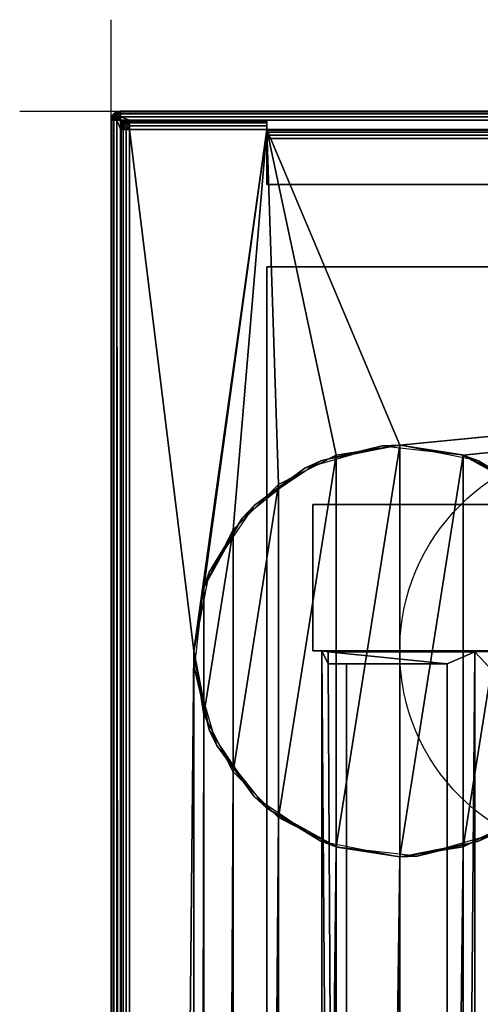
# Model space of a CAD drawing. Header units: millimetres. Extents: x -10 to 413, y -827 to 10.
# Tile 20 of 22: x -10 to 40, y -98 to 10. Entities that reach past the tile are written whole.
import ezdxf

# ---------------------------------------------------------------- set-up
doc = ezdxf.new("R2010")
doc.units = ezdxf.units.MM
doc.header["$MEASUREMENT"] = 0
doc.layers.add('0 Misc', color=7, linetype='Continuous', lineweight=35)
doc.layers.add('10 Raster Images', color=7, linetype='Continuous', lineweight=35)

msp = doc.modelspace()

# ---------------------------------------------------------------- linework, layer by layer
at = {"layer": '0 Misc', "color": 3, "linetype": 'Continuous', "lineweight": 25}
msp.add_line((0, 0), (0, 10), dxfattribs=at).dxf.unprotected_set("ltscale", 0)
at = {"layer": '0 Misc', "color": 160, "linetype": 'Continuous', "lineweight": 25}
for p, q in [((-10, 0), (0, 0)), ((0, 0, -10), (0, 0)), ((0, -10), (0, 0)), ((1, 0, 1173), (399, 0, 1173)), ((399, 0, 1193), (1, 0, 1193)), ((1, 0, 1193), (1, 0, 1173)), ((0, -1, 1193), (0, -799, 1193)), ((0, -799, 1173), (0, -1, 1173)), ((0, -1, 1173), (0, -1, 1193)), ((1, -799, 1194), (1, -1, 1194)), ((1, -1, 1194), (399, -1, 1194)), ((17, -1, 1172), (2, -1, 1172)), ((2, -1, 1172), (2, -1, 12)), ((2, -1, 12), (17, -1, 12)), ((17, -8, 1172), (17, -1, 1172)), ((17, -1, 12), (17, -1, 1172)), ((383, -1, 1172), (17, -1, 1172)), ((17, -1, 1172), (17, -3, 33.5)), ((17, -1, 1172), (17, -2.84, 33.49)), ((17, -1, 1172), (17, -2.55, 33.39)), ((17, -1, 1172), (17, -2.29, 33.21)), ((17, -1, 1172), (17, -2.11, 32.95)), ((17, -1, 1172), (17, -2.01, 32.66)), ((17, -1, 1172), (17, -2, 32.5)), ((17, -1, 1172), (17, -1.84, 11.01)), ((17, -1, 1172), (17, -1.55, 11.11)), ((17, -1, 1172), (17, -1.29, 11.29)), ((17, -1, 1172), (17, -1.11, 11.55)), ((17, -1, 1172), (17, -1.01, 11.84)), ((1, -781, 12), (1, -2, 12)), ((1, -2, 12), (1, -2, 1172)), ((1, -2, 1172), (1, -781, 1172)), ((17, -2, 11), (2, -2, 11)), ((2, -2, 11), (2, -781, 11)), ((9, -59, 11), (2, -2, 11)), ((9, -59, 11), (17, -2, 11)), ((10.1, -52.05, 11), (17, -2, 11)), ((13.3, -45.77, 11), (17, -2, 11)), ((17, -2, 32.5), (17, -1.84, 11.01)), ((383, -2, 32.5), (17, -2, 32.5)), ((17, -2, 32.5), (17, -2, 11)), ((17, -2, 11), (383, -2, 11)), ((18.27, -40.8, 11), (17, -2, 11)), ((24.55, -37.6, 11), (17, -2, 11)), ((31.5, -36.5, 11), (17, -2, 11)), ((31.5, -36.5, 11), (383, -2, 11)), ((38.45, -37.6, 11), (383, -2, 11)), ((17, -8, 33.5), (17, -3, 33.5)), ((17, -3, 33.5), (383, -3, 33.5)), ((17, -8, 1172), (17, -3, 33.5)), ((17, -8, 1172), (17, -8, 33.5)), ((17, -8, 33.5), (383, -8, 33.5)), ((383, -8, 1172), (17, -8, 1172)), ((17, -715, 33.5), (17, -17, 33.5)), ((383, -17, 33.5), (17, -17, 33.5)), ((17, -17, 33.5), (17, -17, 1172)), ((17, -17, 1172), (383, -17, 1172)), ((17, -781, 1172), (17, -17, 1172)), ((17, -17, 1172), (17, -715.89, 32.95)), ((17, -17, 1172), (17, -715.71, 33.21)), ((17, -17, 1172), (17, -715.45, 33.39)), ((17, -17, 1172), (17, -715.16, 33.49)), ((17, -17, 1172), (17, -715, 33.5)), ((24.55, -80.4, -1), (31.5, -36.5, -1)), ((31.5, -81.5, -1), (31.5, -36.5, -1)), ((18.27, -77.2, -1), (24.55, -37.6, -1)), ((24.55, -80.4, -1), (24.55, -37.6, -1)), ((31.5, -81.5, -1), (38.45, -37.6, -1)), ((38.45, -80.4, -1), (38.45, -37.6, -1)), ((13.3, -72.23, -1), (18.27, -40.8, -1)), ((18.27, -77.2, -1), (18.27, -40.8, -1)), ((38.45, -80.4, -1), (44.73, -40.8, -1)), ((22, -43, 1141), (378, -43, 1141)), ((22, -43, 68.5), (22, -43, 1141)), ((378, -43, 68.5), (22, -43, 68.5)), ((22, -59, 1141), (22, -43, 1141)), ((22, -59, 68.5), (22, -43, 68.5)), ((10.1, -65.95, -1), (13.3, -45.77, -1)), ((13.3, -72.23, -1), (13.3, -45.77, -1)), ((10.1, -65.95, -1), (10.1, -52.05, -1)), ((2, -781, 11), (9, -59, 11)), ((9, -59, 11), (9, -685, 11)), ((378, -59, 1141), (22, -59, 1141)), ((22, -59, 68.5), (378, -59, 68.5)), ((22, -59, 1141), (22, -59, 68.5)), ((22, -59, 68.5), (377, -59, 69)), ((22, -59, 1141), (23, -59, 69)), ((23, -59, 69), (22, -59, 68.5)), ((22, -59, 1141), (23, -59, 92)), ((22, -59, 1141), (40.5, -59, 427)), ((22, -59, 1141), (40.5, -59, 450)), ((22, -59, 1141), (40.5, -59, 785)), ((22, -59, 1141), (40.5, -59, 808)), ((377, -59, 69), (23, -59, 69)), ((23, -783, 69), (23, -59, 69)), ((23, -59, 69), (23, -59, 92)), ((23, -783, 92), (23, -59, 92)), ((23, -59, 92), (377, -59, 92)), ((23, -59, 92), (359.5, -59, 427)), ((40.5, -59, 427), (23, -59, 92)), ((23, -59, 92), (25.7, -422, 92)), ((23, -59, 92), (23.7, -60.4, 92)), ((23.7, -59.1, 92), (23, -59, 92)), ((377, -59, 92), (23.7, -59.1, 92)), ((23.7, -59.1, 1139), (23.7, -60.4, 1139)), ((39.7, -59.1, 1139), (23.7, -59.1, 1139)), ((23.7, -60.4, 92), (23.7, -59.1, 92)), ((23.7, -59.1, 1139), (23.7, -59.1, 92)), ((23.7, -59.1, 92), (39.7, -59.1, 92)), ((23.7, -59.1, 1139), (36.7, -60.4, 1139)), ((39.7, -59.1, 1139), (36.7, -60.4, 1139)), ((39.7, -59.1, 1139), (36.7, -422, 1139)), ((377, -59, 92), (39.7, -59.1, 92)), ((39.7, -419, 1139), (39.7, -59.1, 1139)), ((39.7, -59.1, 1139), (39.7, -59.1, 92)), ((39.7, -59.1, 92), (39.7, -419, 92)), ((39.7, -59.1, 92), (374.3, -419, 92)), ((23.7, -60.4, 1139), (36.7, -60.4, 1139)), ((23.7, -60.4, 1139), (23.7, -60.4, 92)), ((25.7, -60.4, 92), (23.7, -60.4, 92)), ((23.7, -60.4, 92), (25.7, -60.4, 93.5)), ((23.7, -60.4, 1139), (25.7, -60.4, 93.5)), ((23.7, -60.4, 92), (25.7, -422, 92)), ((25.7, -60.4, 92), (25.7, -60.4, 93.5)), ((25.7, -60.4, 93.5), (36.7, -60.4, 93.5)), ((25.7, -422, 92), (25.7, -60.4, 92)), ((25.7, -60.4, 93.5), (25.7, -422, 93.5)), ((25.7, -60.4, 93.5), (36.7, -60.4, 1139)), ((36.7, -60.4, 1139), (36.7, -422, 1139)), ((36.7, -60.4, 93.5), (36.7, -422, 93.5)), ((36.7, -60.4, 1139), (36.7, -60.4, 93.5)), ((9, -685, 11), (10.1, -65.95, 11)), ((10.1, -678.05, 11), (10.1, -65.95, 11)), ((10.1, -678.05, 11), (13.3, -72.23, 11)), ((13.3, -671.77, 11), (13.3, -72.23, 11)), ((13.3, -671.77, 11), (18.27, -77.2, 11)), ((18.27, -666.8, 11), (18.27, -77.2, 11)), ((18.27, -666.8, 11), (24.55, -80.4, 11)), ((24.55, -663.6, 11), (24.55, -80.4, 11)), ((31.5, -662.5, 11), (38.45, -80.4, 11)), ((38.45, -663.6, 11), (38.45, -80.4, 11)), ((24.55, -663.6, 11), (31.5, -81.5, 11)), ((31.5, -662.5, 11), (31.5, -81.5, 11))]:
    msp.add_line(p, q, dxfattribs=at).dxf.unprotected_set("ltscale", 0)
at = {"layer": '0 Misc', "color": 5, "linetype": 'Continuous', "lineweight": 25}
msp.add_line((0, 0), (0, 0, 10), dxfattribs=at).dxf.unprotected_set("ltscale", 0)
at = {"layer": '0 Misc', "color": 12, "linetype": 'Continuous', "lineweight": 25}
msp.add_line((0, 0), (10, 0), dxfattribs=at).dxf.unprotected_set("ltscale", 0)
at = {"layer": '0 Misc', "color": 160, "linetype": 'Continuous', "lineweight": 25}
for centre in [(54, -59, -1), (54, -59, 11)]:
    msp.add_circle(centre, 22.5, dxfattribs=at).dxf.unprotected_set("ltscale", 0)
at = {"layer": '0 Misc', "color": 160, "linetype": 'Continuous', "lineweight": 25, "extrusion": (0, 0, -1)}
msp.add_arc((-1, -1, -1173), 1, 0, 90, dxfattribs=at).dxf.unprotected_set("ltscale", 0)
at = {"layer": '0 Misc', "color": 160, "linetype": 'Continuous', "lineweight": 25}
for centre in [(1, -1, 1193), (2, -2, 12)]:
    msp.add_arc(centre, 1, 90, 180, dxfattribs=at).dxf.unprotected_set("ltscale", 0)
at = {"layer": '0 Misc', "color": 160, "linetype": 'Continuous', "lineweight": 25, "extrusion": (1, 0, 0)}
for centre in [(-1, 1193, 1), (-3, 32.5, 17)]:
    msp.add_arc(centre, 1, 0, 90, dxfattribs=at).dxf.unprotected_set("ltscale", 0)
at = {"layer": '0 Misc', "color": 160, "linetype": 'Continuous', "lineweight": 25, "extrusion": (0, -1, 0)}
for centre, start, end in [((1, 1173, 1), 180, 270), ((1, 1193, 1), 90, 180), ((2, 12, 2), 180, 270)]:
    msp.add_arc(centre, 1, start, end, dxfattribs=at).dxf.unprotected_set("ltscale", 0)
at = {"layer": '0 Misc', "color": 160, "linetype": 'Continuous', "lineweight": 25, "extrusion": (1, -1.13687e-13, 0)}
msp.add_arc((-1, 1173, 1), 1, 270, 0, dxfattribs=at).dxf.unprotected_set("ltscale", 0)
at = {"layer": '0 Misc', "color": 160, "linetype": 'Continuous', "lineweight": 25, "extrusion": (0.654654, 0.755929, 0)}
msp.add_arc((-1.41, 1173, -0.1), 1.41, 246.6308, 270, dxfattribs=at).dxf.unprotected_set("ltscale", 0)
at = {"layer": '0 Misc', "color": 160, "linetype": 'Continuous', "lineweight": 25, "extrusion": (-1, 0, 0)}
for centre in [(2, 12, -2), (2, 12, -17)]:
    msp.add_arc(centre, 1, 180, 270, dxfattribs=at).dxf.unprotected_set("ltscale", 0)
at = {"layer": '0 Misc', "color": 7, "lineweight": 25}
for points in [[(0.62, -0.08, 1173), (1, 0, 1173), (0.78, -0.03, 1172.89)], [(0.62, -0.08, 1193), (0.89, -0.03, 1193.22), (1, 0, 1193)], [(0.78, -0.03, 1172.89), (1, 0, 1173), (1, -0.08, 1172.62)], [(0.89, -0.03, 1193.22), (1, -0.08, 1193.38), (1, 0, 1193)], [(0.08, -0.62, 1193), (0, -1, 1193), (0.09, -0.58, 1193.05)], [(0.09, -0.58, 1193.05), (0, -1, 1193), (0.03, -0.89, 1193.22)], [(0.02, -0.82, 1172.95), (0, -1, 1173), (0.08, -0.62, 1173)], [(0.02, -0.82, 1172.95), (0.02, -0.95, 1172.82), (0, -1, 1173)], [(0.03, -0.89, 1193.22), (0, -1, 1193), (0.08, -1, 1193.38)], [(0.02, -0.95, 1172.82), (0.08, -1, 1172.62), (0, -1, 1173)], [(0.08, -0.62, 1173), (0.1, -0.63, 1172.79), (0.02, -0.82, 1172.95)], [(0.1, -0.79, 1172.63), (0.08, -1, 1172.62), (0.02, -0.95, 1172.82)], [(0.09, -0.58, 1193.05), (0.03, -0.89, 1193.22), (0.11, -0.65, 1193.3)], [(0.11, -1, 1193.45), (0.03, -0.89, 1193.22), (0.08, -1, 1193.38)], [(0.29, -0.29, 1173), (0.13, -0.5, 1172.99), (0.08, -0.62, 1173)], [(0.08, -0.62, 1193), (0.22, -0.38, 1193.09), (0.29, -0.29, 1193)], [(0.08, -0.62, 1193), (0.09, -0.58, 1193.05), (0.22, -0.38, 1193.09)], [(0.1, -0.63, 1172.79), (0.08, -0.62, 1173), (0.13, -0.5, 1172.99)], [(0.1, -0.79, 1172.63), (0.13, -0.99, 1172.5), (0.08, -1, 1172.62)], [(0.13, -0.99, 1172.5), (0.29, -1, 1172.29), (0.08, -1, 1172.62)], [(0.11, -1, 1193.45), (0.08, -1, 1193.38), (0.29, -1, 1193.71)], [(0.19, -0.75, 1193.53), (0.11, -1, 1193.45), (0.29, -1, 1193.71)], [(0.29, -0.29, 1173), (0.28, -0.32, 1172.87), (0.13, -0.5, 1172.99)], [(0.28, -0.87, 1172.32), (0.29, -1, 1172.29), (0.13, -0.99, 1172.5)], [(0.19, -0.75, 1193.53), (0.29, -1, 1193.71), (0.32, -0.87, 1193.72)], [(0.22, -0.38, 1193.09), (0.38, -0.22, 1193.09), (0.29, -0.29, 1193)], [(0.47, -0.19, 1172.75), (0.28, -0.32, 1172.87), (0.29, -0.29, 1173)], [(0.47, -0.75, 1172.19), (0.29, -1, 1172.29), (0.28, -0.87, 1172.32)], [(0.62, -0.08, 1173), (0.55, -0.11, 1173), (0.29, -0.29, 1173)], [(0.58, -0.09, 1193.05), (0.62, -0.08, 1193), (0.29, -0.29, 1193)], [(0.38, -0.22, 1193.09), (0.58, -0.09, 1193.05), (0.29, -0.29, 1193)], [(0.55, -0.11, 1173), (0.47, -0.19, 1172.75), (0.29, -0.29, 1173)], [(0.55, -1, 1172.11), (0.29, -1, 1172.29), (0.47, -0.75, 1172.19)], [(0.5, -0.99, 1193.87), (0.32, -0.87, 1193.72), (0.29, -1, 1193.71)], [(0.62, -1, 1193.92), (0.5, -0.99, 1193.87), (0.29, -1, 1193.71)], [(0.62, -1, 1172.08), (0.29, -1, 1172.29), (0.55, -1, 1172.11)], [(0.62, -1, 1193.92), (0.63, -0.79, 1193.9), (0.5, -0.99, 1193.87)], [(0.62, -0.08, 1173), (0.78, -0.03, 1172.89), (0.55, -0.11, 1173)], [(0.62, -1, 1172.08), (0.55, -1, 1172.11), (0.78, -0.89, 1172.03)], [(0.58, -0.09, 1193.05), (0.65, -0.11, 1193.3), (0.62, -0.08, 1193)], [(0.65, -0.11, 1193.3), (0.89, -0.03, 1193.22), (0.62, -0.08, 1193)], [(0.82, -0.95, 1193.98), (0.63, -0.79, 1193.9), (0.62, -1, 1193.92)], [(0.62, -1, 1172.08), (0.78, -0.89, 1172.03), (1, -1, 1172)], [(0.62, -1, 1193.92), (1, -1, 1194), (0.82, -0.95, 1193.98)], [(0.78, -0.03, 1172.89), (1, -0.08, 1172.62), (0.7, -0.11, 1172.65)], [(0.95, -0.09, 1172.58), (0.7, -0.11, 1172.65), (1, -0.08, 1172.62)], [(0.7, -0.65, 1172.11), (0.95, -0.58, 1172.09), (0.78, -0.89, 1172.03)], [(0.75, -0.19, 1193.53), (1, -0.29, 1193.71), (1, -0.11, 1193.45)], [(1, -0.29, 1193.71), (0.75, -0.19, 1193.53), (0.87, -0.32, 1193.72)], [(0.95, -0.58, 1172.09), (1, -0.62, 1172.08), (0.78, -0.89, 1172.03)], [(0.78, -0.89, 1172.03), (1, -0.62, 1172.08), (1, -1, 1172)], [(0.79, -0.63, 1193.9), (1, -0.62, 1193.92), (0.99, -0.5, 1193.87)], [(0.79, -0.63, 1193.9), (0.95, -0.82, 1193.98), (1, -0.62, 1193.92)], [(0.82, -0.95, 1193.98), (1, -1, 1194), (0.95, -0.82, 1193.98)], [(0.99, -0.5, 1193.87), (1, -0.29, 1193.71), (0.87, -0.32, 1193.72)], [(1, -0.11, 1193.45), (1, -0.08, 1193.38), (0.89, -0.03, 1193.22)], [(1, -0.29, 1172.29), (0.91, -0.22, 1172.38), (0.95, -0.09, 1172.58)], [(0.91, -0.38, 1172.22), (0.91, -0.22, 1172.38), (1, -0.29, 1172.29)], [(0.91, -0.38, 1172.22), (1, -0.29, 1172.29), (1, -0.62, 1172.08)], [(0.95, -0.58, 1172.09), (0.91, -0.38, 1172.22), (1, -0.62, 1172.08)], [(1, -0.29, 1172.29), (0.95, -0.09, 1172.58), (1, -0.08, 1172.62)], [(0.95, -0.82, 1193.98), (1, -1, 1194), (1, -0.62, 1193.92)], [(1, -0.29, 1193.71), (0.99, -0.5, 1193.87), (1, -0.62, 1193.92)], [(1, -0.11, 1193.45), (1, -0.29, 1193.71), (1, -0.08, 1193.38)], [(1, -0.62, 1172.08), (2, -1, 1172), (1, -1, 1172)], [(1, -1, 1172), (2, -1, 1172), (1.81, -1.02, 1172)], [(1.62, -1.08, 1172), (1, -1, 1172), (1.81, -1.02, 1172)], [(1.62, -1.08, 1172), (1.15, -1.15, 1172.01), (1, -1, 1172)], [(1.08, -1.62, 1172), (1.02, -1.81, 1172), (1, -1, 1172)], [(1, -1, 1172), (1.02, -1.81, 1172), (1, -2, 1172)], [(1.08, -1.62, 1172), (1, -1, 1172), (1.15, -1.15, 1172.01)], [(1.5, -1.13, 11.99), (1.29, -1.29, 12), (1.62, -1.08, 12)], [(1.44, -1.17, 1172.01), (1.62, -1.08, 12), (1.29, -1.29, 12)], [(1.44, -1.17, 1172.01), (1.62, -1.08, 1172), (1.62, -1.08, 12)], [(1.63, -1.1, 11.79), (1.5, -1.13, 11.99), (1.62, -1.08, 12)], [(1.82, -1.02, 11.95), (1.62, -1.08, 12), (2, -1, 12)], [(2, -1, 12), (1.62, -1.08, 12), (1.81, -1.02, 1172)], [(1.63, -1.1, 11.79), (1.62, -1.08, 12), (1.82, -1.02, 11.95)], [(1.62, -1.08, 12), (1.62, -1.08, 1172), (1.81, -1.02, 1172)], [(2, -1.08, 11.62), (1.79, -1.1, 11.63), (1.95, -1.02, 11.82)], [(1.79, -1.1, 11.63), (2, -1.08, 11.62), (1.99, -1.13, 11.5)], [(2, -1, 1172), (2, -1, 12), (1.81, -1.02, 1172)], [(1.95, -1.02, 11.82), (1.82, -1.02, 11.95), (2, -1, 12)], [(1.95, -1.02, 11.82), (2, -1, 12), (2, -1.08, 11.62)], [(2, -1.29, 11.29), (1.99, -1.13, 11.5), (2, -1.08, 11.62)], [(399, -0.62, 1172.08), (383, -1, 1172), (17, -1, 1172)], [(17, -8, 1172), (17, -3, 33.5), (17, -1, 1172)], [(17, -1, 1172), (17, -3, 33.5), (17, -2.84, 33.49)], [(17, -1, 1172), (17, -2.84, 33.49), (17, -2.55, 33.39)], [(17, -1, 1172), (17, -2.55, 33.39), (17, -2.29, 33.21)], [(17, -1, 1172), (17, -2.29, 33.21), (17, -2.11, 32.95)], [(17, -1, 1172), (17, -2.11, 32.95), (17, -2.01, 32.66)], [(17, -1, 1172), (17, -2.01, 32.66), (17, -2, 32.5)], [(17, -1, 1172), (17, -2, 32.5), (17, -1.84, 11.01)], [(17, -1, 1172), (17, -1.84, 11.01), (17, -1.55, 11.11)], [(17, -1, 1172), (17, -1.55, 11.11), (17, -1.29, 11.29)], [(17, -1, 1172), (17, -1.29, 11.29), (17, -1.11, 11.55)], [(17, -1, 1172), (17, -1.11, 11.55), (17, -1.01, 11.84)], [(17, -1, 1172), (17, -1.01, 11.84), (17, -1, 12)], [(1.08, -1.62, 12), (1.03, -1.78, 11.89), (1, -2, 12)], [(1.02, -1.81, 1172), (1.08, -1.62, 12), (1, -2, 12)], [(1.03, -1.78, 11.89), (1.08, -2, 11.62), (1, -2, 12)], [(1, -2, 1172), (1.02, -1.81, 1172), (1, -2, 12)], [(1.08, -1.62, 1172), (1.08, -1.62, 12), (1.02, -1.81, 1172)], [(1.08, -1.62, 12), (1.11, -1.55, 12), (1.03, -1.78, 11.89)], [(1.11, -1.7, 11.65), (1.09, -1.95, 11.58), (1.03, -1.78, 11.89)], [(1.09, -1.95, 11.58), (1.08, -2, 11.62), (1.03, -1.78, 11.89)], [(1.17, -1.44, 1172.01), (1.08, -1.62, 1172), (1.15, -1.15, 1172.01)], [(1.08, -1.62, 12), (1.29, -1.29, 12), (1.11, -1.55, 12)], [(1.29, -1.29, 12), (1.08, -1.62, 12), (1.17, -1.44, 1172.01)], [(1.17, -1.44, 1172.01), (1.08, -1.62, 12), (1.08, -1.62, 1172)], [(1.22, -1.91, 11.38), (1.29, -2, 11.29), (1.08, -2, 11.62)], [(1.09, -1.95, 11.58), (1.22, -1.91, 11.38), (1.08, -2, 11.62)], [(1.11, -1.55, 12), (1.29, -1.29, 12), (1.19, -1.47, 11.75)], [(1.44, -1.17, 1172.01), (1.15, -1.15, 1172.01), (1.62, -1.08, 1172)], [(1.44, -1.17, 1172.01), (1.29, -1.29, 1172.04), (1.15, -1.15, 1172.01)], [(1.29, -1.29, 1172.04), (1.17, -1.44, 1172.01), (1.15, -1.15, 1172.01)], [(1.29, -1.29, 12), (1.17, -1.44, 1172.01), (1.29, -1.29, 1172.04)], [(1.19, -1.47, 11.75), (1.29, -1.29, 12), (1.32, -1.28, 11.87)], [(1.22, -1.91, 11.38), (1.38, -1.91, 11.22), (1.29, -2, 11.29)], [(1.32, -1.28, 11.87), (1.29, -1.29, 12), (1.5, -1.13, 11.99)], [(1.29, -1.29, 1172.04), (1.44, -1.17, 1172.01), (1.29, -1.29, 12)], [(1.29, -2, 11.29), (1.38, -1.91, 11.22), (1.58, -1.95, 11.09)], [(1.29, -2, 11.29), (1.58, -1.95, 11.09), (1.62, -2, 11.08)], [(1.58, -1.95, 11.09), (1.65, -1.7, 11.11), (1.62, -2, 11.08)], [(1.89, -1.78, 11.03), (1.62, -2, 11.08), (1.65, -1.7, 11.11)], [(1.89, -1.78, 11.03), (2, -2, 11), (1.62, -2, 11.08)], [(1.75, -1.47, 11.19), (1.87, -1.28, 11.32), (2, -1.29, 11.29)], [(2, -1.55, 11.11), (1.75, -1.47, 11.19), (2, -1.29, 11.29)], [(2, -1.29, 11.29), (1.87, -1.28, 11.32), (1.99, -1.13, 11.5)], [(2, -1.62, 11.08), (1.89, -1.78, 11.03), (2, -1.55, 11.11)], [(2, -1.62, 11.08), (2, -2, 11), (1.89, -1.78, 11.03)], [(2, -1.62, 11.08), (2, -1.55, 11.11), (2, -1.29, 11.29)], [(2, -2, 11), (9, -59, 11), (2, -781, 11)], [(9, -59, 11), (2, -2, 11), (17, -2, 11)], [(9, -59, 11), (17, -2, 11), (10.1, -52.05, 11)], [(10.1, -52.05, 11), (17, -2, 11), (13.3, -45.77, 11)], [(13.3, -45.77, 11), (17, -2, 11), (18.27, -40.8, 11)], [(17, -1.84, 11.01), (17, -2, 32.5), (17, -2, 11)], [(18.27, -40.8, 11), (17, -2, 11), (24.55, -37.6, 11)], [(24.55, -37.6, 11), (17, -2, 11), (31.5, -36.5, 11)], [(31.5, -36.5, 11), (17, -2, 11), (383, -2, 11)], [(31.5, -36.5, 11), (383, -2, 11), (38.45, -37.6, 11)], [(38.45, -37.6, 11), (383, -2, 11), (44.73, -40.8, 11)], [(17, -3, 33.5), (17, -8, 1172), (17, -8, 33.5)], [(17, -781, 1172), (17, -715.89, 32.95), (17, -17, 1172)], [(17, -17, 1172), (17, -715.89, 32.95), (17, -715.71, 33.21)], [(17, -17, 1172), (17, -715.71, 33.21), (17, -715.45, 33.39)], [(17, -17, 1172), (17, -715.45, 33.39), (17, -715.16, 33.49)], [(17, -17, 1172), (17, -715.16, 33.49), (17, -715, 33.5)], [(17, -17, 1172), (17, -715, 33.5), (17, -17, 33.5)], [(383, -17, 1172), (17, -781, 1172), (17, -17, 1172)], [(383, -781, 1172), (17, -781, 1172), (383, -17, 1172)], [(24.55, -80.4, -1), (24.55, -37.6, -1), (31.5, -36.5, -1)], [(24.55, -80.4, -1), (31.5, -36.5, -1), (31.5, -81.5, -1)], [(31.5, -81.5, -1), (31.5, -36.5, -1), (38.45, -37.6, -1)], [(18.27, -77.2, -1), (18.27, -40.8, -1), (24.55, -37.6, -1)], [(18.27, -77.2, -1), (24.55, -37.6, -1), (24.55, -80.4, -1)], [(31.5, -81.5, -1), (38.45, -37.6, -1), (38.45, -80.4, -1)], [(38.45, -80.4, -1), (38.45, -37.6, -1), (44.73, -40.8, -1)], [(13.3, -72.23, -1), (13.3, -45.77, -1), (18.27, -40.8, -1)], [(13.3, -72.23, -1), (18.27, -40.8, -1), (18.27, -77.2, -1)], [(38.45, -80.4, -1), (44.73, -40.8, -1), (44.73, -77.2, -1)], [(10.1, -65.95, -1), (10.1, -52.05, -1), (13.3, -45.77, -1)], [(10.1, -65.95, -1), (13.3, -45.77, -1), (13.3, -72.23, -1)], [(10.1, -52.05, -1), (10.1, -65.95, -1), (9, -59, -1)], [(9, -685, 11), (2, -781, 11), (9, -59, 11)], [(10.1, -65.95, 11), (9, -685, 11), (9, -59, 11)], [(378, -59, 68.5), (377, -59, 69), (22, -59, 68.5)], [(22, -59, 68.5), (23, -59, 69), (22, -59, 1141)], [(23, -59, 69), (22, -59, 68.5), (377, -59, 69)], [(22, -59, 1141), (23, -59, 69), (23, -59, 92)], [(22, -59, 1141), (23, -59, 92), (40.5, -59, 427)], [(22, -59, 1141), (40.5, -59, 427), (40.5, -59, 450)], [(22, -59, 1141), (40.5, -59, 450), (40.5, -59, 785)], [(22, -59, 1141), (40.5, -59, 785), (40.5, -59, 808)], [(22, -59, 1141), (40.5, -59, 808), (378, -59, 1141)], [(377, -59, 69), (23, -783, 69), (23, -59, 69)], [(23, -783, 69), (377, -59, 69), (112.5, -742, 69)], [(377, -59, 92), (359.5, -59, 427), (23, -59, 92)], [(40.5, -59, 427), (23, -59, 92), (359.5, -59, 427)], [(23, -783, 92), (25.7, -422, 92), (23, -59, 92)], [(23, -59, 92), (25.7, -422, 92), (23.7, -60.4, 92)], [(23, -59, 92), (23.7, -59.1, 92), (377, -59, 92)], [(23.7, -59.1, 92), (23, -59, 92), (23.7, -60.4, 92)], [(377, -59, 92), (23.7, -59.1, 92), (39.7, -59.1, 92)], [(36.7, -60.4, 1139), (23.7, -59.1, 1139), (23.7, -60.4, 1139)], [(23.7, -59.1, 1139), (36.7, -60.4, 1139), (39.7, -59.1, 1139)], [(39.7, -59.1, 1139), (36.7, -60.4, 1139), (36.7, -422, 1139)], [(39.7, -59.1, 1139), (36.7, -422, 1139), (39.7, -419, 1139)], [(377, -59, 92), (39.7, -59.1, 92), (374.3, -419, 92)], [(374.3, -419, 92), (39.7, -59.1, 92), (39.7, -419, 92)], [(25.7, -60.4, 93.5), (23.7, -60.4, 92), (25.7, -60.4, 92)], [(23.7, -60.4, 92), (25.7, -60.4, 93.5), (23.7, -60.4, 1139)], [(23.7, -60.4, 1139), (25.7, -60.4, 93.5), (36.7, -60.4, 1139)], [(23.7, -60.4, 92), (25.7, -422, 92), (25.7, -60.4, 92)], [(36.7, -60.4, 1139), (25.7, -60.4, 93.5), (36.7, -60.4, 93.5)], [(9, -685, 11), (10.1, -65.95, 11), (10.1, -678.05, 11)], [(10.1, -678.05, 11), (10.1, -65.95, 11), (13.3, -72.23, 11)], [(10.1, -678.05, 11), (13.3, -72.23, 11), (13.3, -671.77, 11)], [(13.3, -671.77, 11), (13.3, -72.23, 11), (18.27, -77.2, 11)], [(13.3, -671.77, 11), (18.27, -77.2, 11), (18.27, -666.8, 11)], [(18.27, -666.8, 11), (18.27, -77.2, 11), (24.55, -80.4, 11)], [(38.45, -663.6, 11), (38.45, -80.4, 11), (44.73, -77.2, 11)], [(38.45, -663.6, 11), (44.73, -77.2, 11), (44.73, -666.8, 11)], [(18.27, -666.8, 11), (24.55, -80.4, 11), (24.55, -663.6, 11)], [(24.55, -663.6, 11), (24.55, -80.4, 11), (31.5, -81.5, 11)], [(31.5, -662.5, 11), (31.5, -81.5, 11), (38.45, -80.4, 11)], [(31.5, -662.5, 11), (38.45, -80.4, 11), (38.45, -663.6, 11)], [(24.55, -663.6, 11), (31.5, -81.5, 11), (31.5, -662.5, 11)]]:
    msp.add_3dface(points, dxfattribs=at)
for points, invisible_edges in [([(1, 0, 1193), (0.62, -0.08, 1173), (0.62, -0.08, 1193)], 1), ([(1, 0, 1193), (1, 0, 1173), (0.62, -0.08, 1173)], 12), ([(1, -0.08, 1172.62), (399, 0, 1173), (399, -0.08, 1172.62)], 1), ([(1, -0.08, 1172.62), (1, 0, 1173), (399, 0, 1173)], 12), ([(399, 0, 1193), (1, 0, 1173), (1, 0, 1193)], 1), ([(399, 0, 1193), (399, 0, 1173), (1, 0, 1173)], 12), ([(399, 0, 1193), (1, -0.08, 1193.38), (399, -0.08, 1193.38)], 1), ([(399, 0, 1193), (1, 0, 1193), (1, -0.08, 1193.38)], 12), ([(0, -1, 1173), (0.08, -0.62, 1193), (0.08, -0.62, 1173)], 1), ([(0, -1, 1173), (0, -1, 1193), (0.08, -0.62, 1193)], 12), ([(0, -1, 1193), (0, -799, 1173), (0, -799, 1193)], 1), ([(0, -1, 1193), (0, -1, 1173), (0, -799, 1173)], 12), ([(0.08, -799, 1172.62), (0, -1, 1173), (0.08, -1, 1172.62)], 1), ([(0.08, -799, 1172.62), (0, -799, 1173), (0, -1, 1173)], 12), ([(0, -1, 1193), (0.08, -799, 1193.38), (0.08, -1, 1193.38)], 1), ([(0, -1, 1193), (0, -799, 1193), (0.08, -799, 1193.38)], 12), ([(0.1, -0.79, 1172.63), (0.02, -0.82, 1172.95), (0.1, -0.63, 1172.79)], 1), ([(0.1, -0.79, 1172.63), (0.02, -0.95, 1172.82), (0.02, -0.82, 1172.95)], 12), ([(0.19, -0.75, 1193.53), (0.11, -0.65, 1193.3), (0.03, -0.89, 1193.22)], 12), ([(0.19, -0.75, 1193.53), (0.03, -0.89, 1193.22), (0.11, -1, 1193.45)], 1), ([(0.29, -0.29, 1193), (0.08, -0.62, 1173), (0.08, -0.62, 1193)], 1), ([(0.29, -0.29, 1193), (0.29, -0.29, 1173), (0.08, -0.62, 1173)], 12), ([(0.29, -799, 1172.29), (0.08, -1, 1172.62), (0.29, -1, 1172.29)], 1), ([(0.29, -799, 1172.29), (0.08, -799, 1172.62), (0.08, -1, 1172.62)], 12), ([(0.29, -799, 1193.71), (0.08, -1, 1193.38), (0.08, -799, 1193.38)], 1), ([(0.29, -799, 1193.71), (0.29, -1, 1193.71), (0.08, -1, 1193.38)], 12), ([(0.09, -0.58, 1193.05), (0.25, -0.43, 1193.34), (0.22, -0.38, 1193.09)], 1), ([(0.09, -0.58, 1193.05), (0.11, -0.65, 1193.3), (0.25, -0.43, 1193.34)], 12), ([(0.24, -0.65, 1172.46), (0.1, -0.63, 1172.79), (0.24, -0.46, 1172.65)], 1), ([(0.24, -0.46, 1172.65), (0.1, -0.63, 1172.79), (0.13, -0.5, 1172.99)], 12), ([(0.24, -0.65, 1172.46), (0.1, -0.79, 1172.63), (0.1, -0.63, 1172.79)], 12), ([(0.1, -0.79, 1172.63), (0.24, -0.65, 1172.46), (0.28, -0.87, 1172.32)], 12), ([(0.1, -0.79, 1172.63), (0.28, -0.87, 1172.32), (0.13, -0.99, 1172.5)], 1), ([(0.25, -0.43, 1193.34), (0.11, -0.65, 1193.3), (0.19, -0.75, 1193.53)], 12), ([(0.24, -0.46, 1172.65), (0.13, -0.5, 1172.99), (0.28, -0.32, 1172.87)], 1), ([(0.25, -0.43, 1193.34), (0.19, -0.75, 1193.53), (0.33, -0.52, 1193.57)], 1), ([(0.19, -0.75, 1193.53), (0.46, -0.65, 1193.76), (0.33, -0.52, 1193.57)], 1), ([(0.19, -0.75, 1193.53), (0.32, -0.87, 1193.72), (0.46, -0.65, 1193.76)], 12), ([(0.22, -0.38, 1193.09), (0.43, -0.25, 1193.34), (0.38, -0.22, 1193.09)], 1), ([(0.22, -0.38, 1193.09), (0.25, -0.43, 1193.34), (0.43, -0.25, 1193.34)], 12), ([(0.43, -0.33, 1172.52), (0.24, -0.46, 1172.65), (0.28, -0.32, 1172.87)], 12), ([(0.43, -0.52, 1172.33), (0.24, -0.46, 1172.65), (0.43, -0.33, 1172.52)], 1), ([(0.43, -0.52, 1172.33), (0.24, -0.65, 1172.46), (0.24, -0.46, 1172.65)], 12), ([(0.24, -0.65, 1172.46), (0.43, -0.52, 1172.33), (0.47, -0.75, 1172.19)], 12), ([(0.24, -0.65, 1172.46), (0.47, -0.75, 1172.19), (0.28, -0.87, 1172.32)], 1), ([(0.43, -0.25, 1193.34), (0.25, -0.43, 1193.34), (0.33, -0.52, 1193.57)], 12), ([(0.43, -0.33, 1172.52), (0.28, -0.32, 1172.87), (0.47, -0.19, 1172.75)], 1), ([(0.62, -0.08, 1193), (0.29, -0.29, 1173), (0.29, -0.29, 1193)], 1), ([(0.62, -0.08, 1193), (0.62, -0.08, 1173), (0.29, -0.29, 1173)], 12), ([(0.62, -799, 1172.08), (0.29, -1, 1172.29), (0.62, -1, 1172.08)], 1), ([(0.62, -799, 1172.08), (0.29, -799, 1172.29), (0.29, -1, 1172.29)], 12), ([(0.62, -799, 1193.92), (0.29, -1, 1193.71), (0.29, -799, 1193.71)], 1), ([(0.62, -799, 1193.92), (0.62, -1, 1193.92), (0.29, -1, 1193.71)], 12), ([(0.63, -0.79, 1193.9), (0.46, -0.65, 1193.76), (0.32, -0.87, 1193.72)], 12), ([(0.63, -0.79, 1193.9), (0.32, -0.87, 1193.72), (0.5, -0.99, 1193.87)], 1), ([(0.43, -0.25, 1193.34), (0.33, -0.52, 1193.57), (0.52, -0.33, 1193.57)], 1), ([(0.46, -0.65, 1193.76), (0.52, -0.33, 1193.57), (0.33, -0.52, 1193.57)], 1), ([(0.38, -0.22, 1193.09), (0.65, -0.11, 1193.3), (0.58, -0.09, 1193.05)], 1), ([(0.38, -0.22, 1193.09), (0.43, -0.25, 1193.34), (0.65, -0.11, 1193.3)], 12), ([(0.43, -0.33, 1172.52), (0.7, -0.11, 1172.65), (0.66, -0.25, 1172.43)], 1), ([(0.43, -0.33, 1172.52), (0.47, -0.19, 1172.75), (0.7, -0.11, 1172.65)], 12), ([(0.52, -0.33, 1193.57), (0.65, -0.11, 1193.3), (0.43, -0.25, 1193.34)], 1), ([(0.66, -0.43, 1172.25), (0.43, -0.33, 1172.52), (0.66, -0.25, 1172.43)], 1), ([(0.66, -0.43, 1172.25), (0.43, -0.52, 1172.33), (0.43, -0.33, 1172.52)], 12), ([(0.7, -0.65, 1172.11), (0.43, -0.52, 1172.33), (0.66, -0.43, 1172.25)], 1), ([(0.7, -0.65, 1172.11), (0.47, -0.75, 1172.19), (0.43, -0.52, 1172.33)], 12), ([(0.46, -0.65, 1193.76), (0.65, -0.46, 1193.76), (0.52, -0.33, 1193.57)], 12), ([(0.63, -0.79, 1193.9), (0.65, -0.46, 1193.76), (0.46, -0.65, 1193.76)], 1), ([(0.55, -0.11, 1173), (0.7, -0.11, 1172.65), (0.47, -0.19, 1172.75)], 1), ([(0.47, -0.75, 1172.19), (0.7, -0.65, 1172.11), (0.78, -0.89, 1172.03)], 12), ([(0.47, -0.75, 1172.19), (0.78, -0.89, 1172.03), (0.55, -1, 1172.11)], 1), ([(0.52, -0.33, 1193.57), (0.75, -0.19, 1193.53), (0.65, -0.11, 1193.3)], 12), ([(0.87, -0.32, 1193.72), (0.75, -0.19, 1193.53), (0.52, -0.33, 1193.57)], 12), ([(0.87, -0.32, 1193.72), (0.52, -0.33, 1193.57), (0.65, -0.46, 1193.76)], 1), ([(0.55, -0.11, 1173), (0.78, -0.03, 1172.89), (0.7, -0.11, 1172.65)], 12), ([(1, -799, 1172), (0.62, -1, 1172.08), (1, -781, 1172)], 1), ([(1, -799, 1172), (0.62, -799, 1172.08), (0.62, -1, 1172.08)], 12), ([(0.62, -1, 1172.08), (1, -2, 1172), (1, -781, 1172)], 12), ([(0.62, -1, 1172.08), (1, -1, 1172), (1, -2, 1172)], 12), ([(1, -799, 1194), (0.62, -1, 1193.92), (0.62, -799, 1193.92)], 1), ([(1, -799, 1194), (1, -1, 1194), (0.62, -1, 1193.92)], 12), ([(0.63, -0.79, 1193.9), (0.79, -0.63, 1193.9), (0.65, -0.46, 1193.76)], 12), ([(0.63, -0.79, 1193.9), (0.95, -0.82, 1193.98), (0.79, -0.63, 1193.9)], 1), ([(0.63, -0.79, 1193.9), (0.82, -0.95, 1193.98), (0.95, -0.82, 1193.98)], 12), ([(1, -0.11, 1193.45), (0.89, -0.03, 1193.22), (0.65, -0.11, 1193.3)], 12), ([(1, -0.11, 1193.45), (0.65, -0.11, 1193.3), (0.75, -0.19, 1193.53)], 1), ([(0.99, -0.5, 1193.87), (0.87, -0.32, 1193.72), (0.65, -0.46, 1193.76)], 12), ([(0.99, -0.5, 1193.87), (0.65, -0.46, 1193.76), (0.79, -0.63, 1193.9)], 1), ([(0.7, -0.11, 1172.65), (0.91, -0.22, 1172.38), (0.66, -0.25, 1172.43)], 1), ([(0.66, -0.25, 1172.43), (0.91, -0.22, 1172.38), (0.91, -0.38, 1172.22)], 12), ([(0.66, -0.25, 1172.43), (0.91, -0.38, 1172.22), (0.66, -0.43, 1172.25)], 1), ([(0.66, -0.43, 1172.25), (0.91, -0.38, 1172.22), (0.95, -0.58, 1172.09)], 12), ([(0.66, -0.43, 1172.25), (0.95, -0.58, 1172.09), (0.7, -0.65, 1172.11)], 1), ([(0.7, -0.11, 1172.65), (0.95, -0.09, 1172.58), (0.91, -0.22, 1172.38)], 12), ([(1, -0.29, 1172.29), (399, -0.08, 1172.62), (399, -0.29, 1172.29)], 1), ([(1, -0.29, 1172.29), (1, -0.08, 1172.62), (399, -0.08, 1172.62)], 12), ([(1, -0.29, 1193.71), (399, -0.08, 1193.38), (1, -0.08, 1193.38)], 1), ([(1, -0.29, 1193.71), (399, -0.29, 1193.71), (399, -0.08, 1193.38)], 12), ([(399, -0.29, 1172.29), (1, -0.62, 1172.08), (1, -0.29, 1172.29)], 1), ([(399, -0.29, 1172.29), (399, -0.62, 1172.08), (1, -0.62, 1172.08)], 12), ([(1, -0.62, 1193.92), (399, -0.29, 1193.71), (1, -0.29, 1193.71)], 1), ([(1, -0.62, 1193.92), (399, -0.62, 1193.92), (399, -0.29, 1193.71)], 12), ([(399, -0.62, 1172.08), (2, -1, 1172), (1, -0.62, 1172.08)], 12), ([(1, -1, 1194), (399, -0.62, 1193.92), (1, -0.62, 1193.92)], 1), ([(1, -1, 1194), (399, -1, 1194), (399, -0.62, 1193.92)], 12), ([(399, -799, 1194), (1, -1, 1194), (1, -799, 1194)], 1), ([(399, -799, 1194), (399, -1, 1194), (1, -1, 1194)], 12), ([(1.63, -1.1, 11.79), (1.95, -1.02, 11.82), (1.79, -1.1, 11.63)], 1), ([(1.63, -1.1, 11.79), (1.82, -1.02, 11.95), (1.95, -1.02, 11.82)], 12), ([(399, -0.62, 1172.08), (17, -1, 1172), (2, -1, 1172)], 12), ([(2, -1, 1172), (17, -1, 12), (2, -1, 12)], 1), ([(2, -1, 1172), (17, -1, 1172), (17, -1, 12)], 12), ([(2, -1, 12), (17, -1.08, 11.62), (2, -1.08, 11.62)], 1), ([(2, -1, 12), (17, -1, 12), (17, -1.08, 11.62)], 12), ([(2, -1.08, 11.62), (17, -1.29, 11.29), (2, -1.29, 11.29)], 1), ([(2, -1.08, 11.62), (17, -1.08, 11.62), (17, -1.29, 11.29)], 12), ([(383, -1, 1172), (17, -8, 1172), (17, -1, 1172)], 1), ([(383, -1, 1172), (383, -8, 1172), (17, -8, 1172)], 12), ([(1, -781, 1172), (1, -2, 12), (1, -781, 12)], 1), ([(1, -781, 1172), (1, -2, 1172), (1, -2, 12)], 12), ([(1, -781, 12), (1.08, -2, 11.62), (1.08, -781, 11.62)], 1), ([(1, -781, 12), (1, -2, 12), (1.08, -2, 11.62)], 12), ([(1.19, -1.47, 11.75), (1.03, -1.78, 11.89), (1.11, -1.55, 12)], 1), ([(1.19, -1.47, 11.75), (1.11, -1.7, 11.65), (1.03, -1.78, 11.89)], 12), ([(1.29, -2, 11.29), (1.08, -781, 11.62), (1.08, -2, 11.62)], 1), ([(1.29, -2, 11.29), (1.29, -781, 11.29), (1.08, -781, 11.62)], 12), ([(1.25, -1.66, 11.43), (1.09, -1.95, 11.58), (1.11, -1.7, 11.65)], 1), ([(1.25, -1.66, 11.43), (1.22, -1.91, 11.38), (1.09, -1.95, 11.58)], 12), ([(1.11, -1.7, 11.65), (1.33, -1.43, 11.52), (1.25, -1.66, 11.43)], 1), ([(1.11, -1.7, 11.65), (1.19, -1.47, 11.75), (1.33, -1.43, 11.52)], 12), ([(1.46, -1.24, 11.65), (1.19, -1.47, 11.75), (1.32, -1.28, 11.87)], 1), ([(1.46, -1.24, 11.65), (1.33, -1.43, 11.52), (1.19, -1.47, 11.75)], 12), ([(1.43, -1.66, 11.25), (1.22, -1.91, 11.38), (1.25, -1.66, 11.43)], 1), ([(1.43, -1.66, 11.25), (1.38, -1.91, 11.22), (1.22, -1.91, 11.38)], 12), ([(1.25, -1.66, 11.43), (1.52, -1.43, 11.33), (1.43, -1.66, 11.25)], 1), ([(1.25, -1.66, 11.43), (1.33, -1.43, 11.52), (1.52, -1.43, 11.33)], 12), ([(1.62, -2, 11.08), (1.29, -781, 11.29), (1.29, -2, 11.29)], 1), ([(1.62, -2, 11.08), (1.62, -781, 11.08), (1.29, -781, 11.29)], 12), ([(1.63, -1.1, 11.79), (1.32, -1.28, 11.87), (1.5, -1.13, 11.99)], 1), ([(1.63, -1.1, 11.79), (1.46, -1.24, 11.65), (1.32, -1.28, 11.87)], 12), ([(1.33, -1.43, 11.52), (1.65, -1.24, 11.46), (1.52, -1.43, 11.33)], 1), ([(1.33, -1.43, 11.52), (1.46, -1.24, 11.65), (1.65, -1.24, 11.46)], 12), ([(1.65, -1.7, 11.11), (1.38, -1.91, 11.22), (1.43, -1.66, 11.25)], 1), ([(1.65, -1.7, 11.11), (1.58, -1.95, 11.09), (1.38, -1.91, 11.22)], 12), ([(1.52, -1.43, 11.33), (1.65, -1.7, 11.11), (1.43, -1.66, 11.25)], 1), ([(1.46, -1.24, 11.65), (1.79, -1.1, 11.63), (1.65, -1.24, 11.46)], 1), ([(1.46, -1.24, 11.65), (1.63, -1.1, 11.79), (1.79, -1.1, 11.63)], 12), ([(1.52, -1.43, 11.33), (1.65, -1.24, 11.46), (1.87, -1.28, 11.32)], 12), ([(1.52, -1.43, 11.33), (1.87, -1.28, 11.32), (1.75, -1.47, 11.19)], 1), ([(1.52, -1.43, 11.33), (1.75, -1.47, 11.19), (1.65, -1.7, 11.11)], 12), ([(2, -2, 11), (1.62, -781, 11.08), (1.62, -2, 11.08)], 1), ([(2, -2, 11), (2, -781, 11), (1.62, -781, 11.08)], 12), ([(1.65, -1.24, 11.46), (1.79, -1.1, 11.63), (1.99, -1.13, 11.5)], 12), ([(1.65, -1.24, 11.46), (1.99, -1.13, 11.5), (1.87, -1.28, 11.32)], 1), ([(2, -1.55, 11.11), (1.65, -1.7, 11.11), (1.75, -1.47, 11.19)], 1), ([(2, -1.55, 11.11), (1.89, -1.78, 11.03), (1.65, -1.7, 11.11)], 12), ([(2, -1.29, 11.29), (17, -1.62, 11.08), (2, -1.62, 11.08)], 1), ([(2, -1.29, 11.29), (17, -1.29, 11.29), (17, -1.62, 11.08)], 12), ([(17, -2, 11), (2, -1.62, 11.08), (17, -1.62, 11.08)], 1), ([(17, -2, 11), (2, -2, 11), (2, -1.62, 11.08)], 12), ([(383, -2, 32.5), (17, -2, 11), (17, -2, 32.5)], 1), ([(383, -2, 32.5), (383, -2, 11), (17, -2, 11)], 12), ([(383, -2, 32.5), (17, -2.08, 32.88), (383, -2.08, 32.88)], 1), ([(383, -2, 32.5), (17, -2, 32.5), (17, -2.08, 32.88)], 12), ([(17, -2.29, 33.21), (383, -2.08, 32.88), (17, -2.08, 32.88)], 1), ([(17, -2.29, 33.21), (383, -2.29, 33.21), (383, -2.08, 32.88)], 12), ([(17, -2.62, 33.42), (383, -2.29, 33.21), (17, -2.29, 33.21)], 1), ([(17, -2.62, 33.42), (383, -2.62, 33.42), (383, -2.29, 33.21)], 12), ([(17, -3, 33.5), (383, -2.62, 33.42), (17, -2.62, 33.42)], 1), ([(17, -3, 33.5), (383, -3, 33.5), (383, -2.62, 33.42)], 12), ([(17, -3, 33.5), (383, -8, 33.5), (383, -3, 33.5)], 1), ([(17, -3, 33.5), (17, -8, 33.5), (383, -8, 33.5)], 12), ([(17, -8, 33.5), (383, -8, 1172), (383, -8, 33.5)], 1), ([(17, -8, 33.5), (17, -8, 1172), (383, -8, 1172)], 12), ([(383, -715, 33.5), (17, -17, 33.5), (17, -715, 33.5)], 1), ([(383, -715, 33.5), (383, -17, 33.5), (17, -17, 33.5)], 12), ([(383, -17, 33.5), (17, -17, 1172), (17, -17, 33.5)], 1), ([(383, -17, 33.5), (383, -17, 1172), (17, -17, 1172)], 12), ([(378, -43, 1141), (22, -43, 68.5), (22, -43, 1141)], 1), ([(378, -43, 1141), (378, -43, 68.5), (22, -43, 68.5)], 12), ([(378, -59, 1141), (22, -43, 1141), (22, -59, 1141)], 1), ([(378, -59, 1141), (378, -43, 1141), (22, -43, 1141)], 12), ([(22, -59, 68.5), (378, -43, 68.5), (378, -59, 68.5)], 1), ([(22, -59, 68.5), (22, -43, 68.5), (378, -43, 68.5)], 12), ([(22, -59, 1141), (22, -43, 68.5), (22, -59, 68.5)], 1), ([(22, -59, 1141), (22, -43, 1141), (22, -43, 68.5)], 12), ([(23, -783, 92), (23, -59, 69), (23, -783, 69)], 1), ([(23, -783, 92), (23, -59, 92), (23, -59, 69)], 12), ([(23.7, -60.4, 92), (23.7, -59.1, 1139), (23.7, -59.1, 92)], 1), ([(23.7, -60.4, 92), (23.7, -60.4, 1139), (23.7, -59.1, 1139)], 12), ([(23.7, -59.1, 92), (39.7, -59.1, 1139), (39.7, -59.1, 92)], 1), ([(23.7, -59.1, 92), (23.7, -59.1, 1139), (39.7, -59.1, 1139)], 12), ([(39.7, -59.1, 92), (39.7, -419, 1139), (39.7, -419, 92)], 1), ([(39.7, -59.1, 92), (39.7, -59.1, 1139), (39.7, -419, 1139)], 12), ([(36.7, -422, 93.5), (25.7, -60.4, 93.5), (25.7, -422, 93.5)], 1), ([(36.7, -422, 93.5), (36.7, -60.4, 93.5), (25.7, -60.4, 93.5)], 12), ([(25.7, -422, 93.5), (25.7, -60.4, 92), (25.7, -422, 92)], 1), ([(25.7, -422, 93.5), (25.7, -60.4, 93.5), (25.7, -60.4, 92)], 12), ([(36.7, -422, 93.5), (36.7, -60.4, 1139), (36.7, -60.4, 93.5)], 1), ([(36.7, -422, 93.5), (36.7, -422, 1139), (36.7, -60.4, 1139)], 12)]:
    msp.add_3dface(points, dxfattribs=dict(at, invisible_edges=invisible_edges))
at = {"layer": '0 Misc', "color": 158, "lineweight": 25}
for points in [[(29.59, -36.58, 11), (22.89, -38.21, -1), (21.15, -39.02, 11)], [(29.59, -36.58, 11), (31.5, -36.5, -1), (22.89, -38.21, -1)], [(38.31, -37.56, 11), (31.5, -36.5, -1), (29.59, -36.58, 11)], [(38.31, -37.56, 11), (40.11, -38.21, -1), (31.5, -36.5, -1)], [(46, -41.8, 11), (40.11, -38.21, -1), (38.31, -37.56, 11)], [(21.15, -39.02, 11), (22.89, -38.21, -1), (15.59, -43.09, -1)], [(46, -41.8, 11), (47.41, -43.09, -1), (40.11, -38.21, -1)], [(21.15, -39.02, 11), (15.59, -43.09, -1), (14.3, -44.5, 11)], [(14.3, -44.5, 11), (15.59, -43.09, -1), (10.71, -50.39, -1)], [(14.3, -44.5, 11), (10.71, -50.39, -1), (10.06, -52.19, 11)], [(10.06, -52.19, 11), (10.71, -50.39, -1), (9, -59, -1)], [(10.06, -52.19, 11), (9, -59, -1), (9.08, -60.91, 11)], [(9, -59, -1), (10.71, -67.61, -1), (9.08, -60.91, 11)], [(10.71, -67.61, -1), (11.52, -69.35, 11), (9.08, -60.91, 11)], [(15.59, -74.91, -1), (11.52, -69.35, 11), (10.71, -67.61, -1)], [(17, -76.2, 11), (11.52, -69.35, 11), (15.59, -74.91, -1)], [(17, -76.2, 11), (15.59, -74.91, -1), (22.89, -79.79, -1)], [(41.85, -78.98, 11), (40.11, -79.79, -1), (47.41, -74.91, -1)], [(17, -76.2, 11), (22.89, -79.79, -1), (24.69, -80.44, 11)], [(33.41, -81.42, 11), (40.11, -79.79, -1), (41.85, -78.98, 11)], [(24.69, -80.44, 11), (22.89, -79.79, -1), (31.5, -81.5, -1)], [(24.69, -80.44, 11), (31.5, -81.5, -1), (33.41, -81.42, 11)], [(33.41, -81.42, 11), (31.5, -81.5, -1), (40.11, -79.79, -1)]]:
    msp.add_3dface(points, dxfattribs=at)
at = {"layer": '10 Raster Images', "color": 160, "linetype": 'Continuous', "lineweight": 25}
for p, q in [((17, -8, 1172), (17, -1, 1172)), ((17, -1, 1172), (17, -1, 12)), ((17, -1, 12), (17, -1.01, 11.84)), ((17, -1.01, 11.84), (17, -1.11, 11.55)), ((2, -2, 11), (2, -781, 11)), ((17, -2, 11), (2, -2, 11)), ((17, -1.11, 11.55), (17, -1.29, 11.29)), ((17, -1.29, 11.29), (17, -1.55, 11.11)), ((17, -1.55, 11.11), (17, -1.84, 11.01)), ((17, -1.84, 11.01), (17, -2, 11)), ((17, -2, 11), (17, -2, 32.5)), ((17, -2, 32.5), (17, -2.01, 32.66)), ((383, -2, 11), (17, -2, 11)), ((17, -2.01, 32.66), (17, -2.11, 32.95)), ((17, -2.11, 32.95), (17, -2.29, 33.21)), ((17, -2.29, 33.21), (17, -2.55, 33.39)), ((17, -2.55, 33.39), (17, -2.84, 33.49)), ((17, -2.84, 33.49), (17, -3, 33.5)), ((17, -3, 33.5), (17, -8, 33.5)), ((17, -8, 33.5), (17, -8, 1172)), ((17, -781, 1172), (17, -17, 1172)), ((17, -17, 1172), (17, -17, 33.5)), ((17, -17, 33.5), (17, -715, 33.5)), ((383, -17, 1172), (17, -17, 1172)), ((17, -17, 1172), (17, -781, 1172)), ((31.5, -36.5, -1), (24.55, -37.6, -1)), ((24.55, -37.6, 11), (31.5, -36.5, 11)), ((38.45, -37.6, -1), (31.5, -36.5, -1)), ((31.5, -36.5, 11), (38.45, -37.6, 11)), ((24.55, -37.6, -1), (18.27, -40.8, -1)), ((18.27, -40.8, 11), (24.55, -37.6, 11)), ((44.73, -40.8, -1), (38.45, -37.6, -1)), ((38.45, -37.6, 11), (44.73, -40.8, 11)), ((18.27, -40.8, -1), (13.3, -45.77, -1)), ((13.3, -45.77, 11), (18.27, -40.8, 11)), ((13.3, -45.77, -1), (10.1, -52.05, -1)), ((10.1, -52.05, 11), (13.3, -45.77, 11)), ((10.1, -52.05, -1), (9, -59, -1)), ((9, -59, 11), (10.1, -52.05, 11)), ((9, -59, -1), (10.1, -65.95, -1)), ((10.1, -65.95, 11), (9, -59, 11)), ((378, -59, 68.5), (22, -59, 68.5)), ((22, -59, 68.5), (22, -59, 1141)), ((22, -59, 1141), (378, -59, 1141)), ((377, -59, 69), (23, -59, 69)), ((23, -59, 69), (23, -783, 69)), ((377, -59, 92), (23, -59, 92)), ((23, -59, 69), (377, -59, 69)), ((23, -59, 92), (23, -59, 69)), ((23, -783, 92), (23, -59, 92)), ((23, -59, 92), (377, -59, 92)), ((23.7, -60.4, 1139), (23.7, -59.1, 1139)), ((23.7, -59.1, 1139), (39.7, -59.1, 1139)), ((23.7, -59.1, 92), (23.7, -60.4, 92)), ((39.7, -59.1, 92), (23.7, -59.1, 92)), ((39.7, -59.1, 1139), (39.7, -419, 1139)), ((39.7, -419, 92), (39.7, -59.1, 92)), ((36.7, -60.4, 1139), (23.7, -60.4, 1139)), ((25.7, -60.4, 92), (23.7, -60.4, 92)), ((23.7, -60.4, 92), (23.7, -60.4, 1139)), ((23.7, -60.4, 1139), (36.7, -60.4, 1139)), ((23.7, -60.4, 92), (25.7, -60.4, 92)), ((36.7, -60.4, 93.5), (25.7, -60.4, 93.5)), ((25.7, -60.4, 93.5), (25.7, -60.4, 92)), ((25.7, -60.4, 92), (25.7, -422, 92)), ((36.7, -422, 1139), (36.7, -60.4, 1139)), ((36.7, -60.4, 1139), (36.7, -60.4, 93.5)), ((10.1, -65.95, -1), (13.3, -72.23, -1)), ((13.3, -72.23, 11), (10.1, -65.95, 11)), ((13.3, -72.23, -1), (18.27, -77.2, -1)), ((18.27, -77.2, 11), (13.3, -72.23, 11)), ((18.27, -77.2, -1), (24.55, -80.4, -1)), ((24.55, -80.4, 11), (18.27, -77.2, 11)), ((38.45, -80.4, -1), (44.73, -77.2, -1)), ((44.73, -77.2, 11), (38.45, -80.4, 11)), ((24.55, -80.4, -1), (31.5, -81.5, -1)), ((31.5, -81.5, 11), (24.55, -80.4, 11)), ((31.5, -81.5, -1), (38.45, -80.4, -1)), ((38.45, -80.4, 11), (31.5, -81.5, 11))]:
    msp.add_line(p, q, dxfattribs=at).dxf.unprotected_set("ltscale", 0)

doc.saveas('drawing.dxf')
